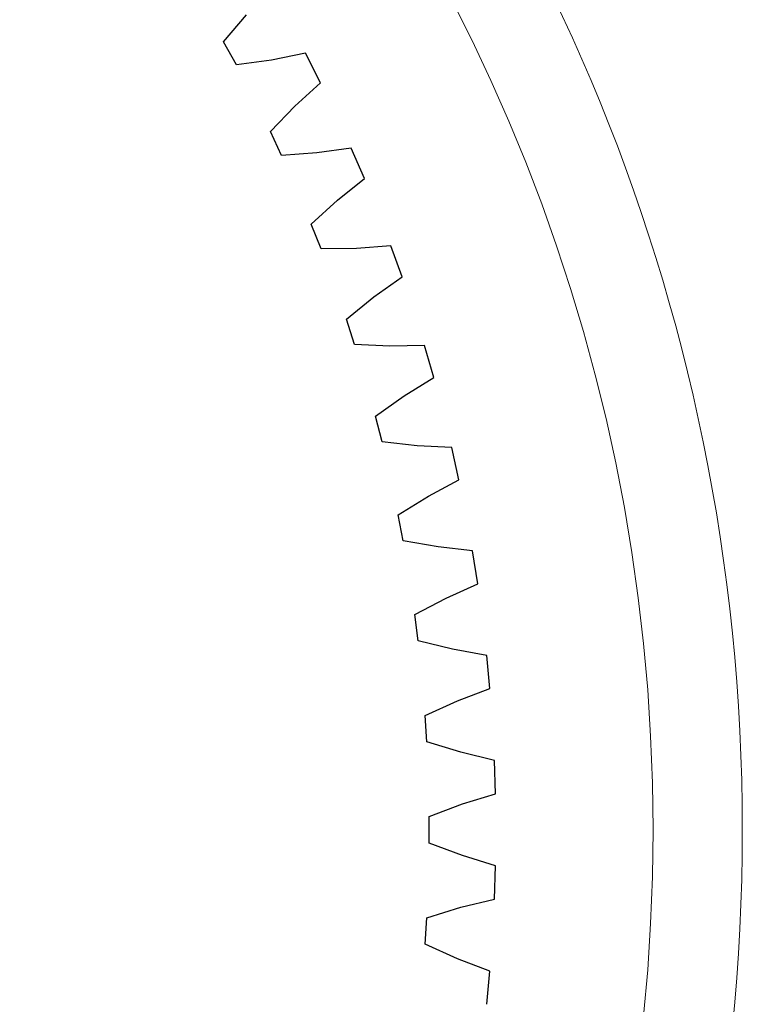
# Model space of a CAD drawing. Header units: millimetres. Extents: x -108 to 163, y -154 to 166.
# Tile 110 of 138: x -18 to 3, y 96 to 125. Entities that reach past the tile are written whole.
import ezdxf

# ---------------------------------------------------------------- set-up
doc = ezdxf.new("R2010")
doc.units = ezdxf.units.MM
doc.header["$MEASUREMENT"] = 0
doc.layers.add('Layer 1', color=7, linetype='Continuous')

msp = doc.modelspace()

# ---------------------------------------------------------------- linework, layer by layer
at = {"layer": 'Layer 1', "color": 14, "lineweight": 9}
msp.add_ellipse((-52.5112, 101.0971), major_axis=(0, 55.8675), ratio=1, dxfattribs=at)
at = {"layer": 'Layer 1', "color": 52, "lineweight": 9}
msp.add_ellipse((-52.5112, 101.0971), major_axis=(53.2751, 0), ratio=0.9920038, dxfattribs=at)
at = {"layer": 'Layer 1', "lineweight": 25}
for points in [[(-11.7034, 123.9712), (-11.7034, 123.9712), (-11.0384, 124.7528), (-11.0384, 124.7528)], [(-11.332, 123.2957), (-11.332, 123.2957), (-11.7034, 123.9712), (-11.7034, 123.9712)], [(-9.3304, 123.6403), (-9.3304, 123.6403), (-10.3158, 123.4384), (-10.3158, 123.4384)], [(-8.8923, 122.7805), (-8.8923, 122.7805), (-9.3304, 123.6403), (-9.3304, 123.6403)], [(-10.3158, 123.4384), (-10.3158, 123.4384), (-11.3321, 123.2957), (-11.3321, 123.2957)], [(-9.6348, 122.102), (-9.6348, 122.102), (-8.8923, 122.7805), (-8.8923, 122.7805)], [(-10.3476, 121.3637), (-10.3476, 121.3637), (-9.6348, 122.102), (-9.6348, 122.102)], [(-10.0194, 120.6662), (-10.0194, 120.6662), (-10.3476, 121.3637), (-10.3476, 121.3637)], [(-8.0001, 120.8845), (-8.0001, 120.8845), (-8.9962, 120.7448), (-8.9962, 120.7448)], [(-7.6169, 119.9989), (-7.6169, 119.9989), (-8.0001, 120.8845), (-8.0001, 120.8845)], [(-8.9962, 120.7448), (-8.9962, 120.7448), (-10.0194, 120.6662), (-10.0194, 120.6662)], [(-8.4005, 119.3683), (-8.4005, 119.3683), (-7.6168, 119.9989), (-7.6168, 119.9989)], [(-9.1583, 118.6762), (-9.1583, 118.6762), (-8.4006, 119.3683), (-8.4006, 119.3683)], [(-8.8745, 117.9595), (-8.8745, 117.9595), (-9.1583, 118.6762), (-9.1583, 118.6762)], [(-6.8454, 118.0505), (-6.8454, 118.0505), (-7.8484, 117.9737), (-7.8484, 117.9737)], [(-6.5186, 117.1426), (-6.5186, 117.1426), (-6.8455, 118.0505), (-6.8455, 118.0505)], [(-7.8484, 117.9737), (-7.8484, 117.9737), (-8.8745, 117.9595), (-8.8745, 117.9595)], [(-7.3403, 116.5625), (-7.3403, 116.5625), (-6.5186, 117.1426), (-6.5186, 117.1426)], [(-8.14, 115.9194), (-8.14, 115.9194), (-7.3403, 116.5626), (-7.3403, 116.5626)], [(-7.9018, 115.1863), (-7.9018, 115.1863), (-8.14, 115.9194), (-8.14, 115.9194)], [(-6.8768, 115.136), (-6.8768, 115.136), (-7.9018, 115.1863), (-7.9018, 115.1863)], [(-5.871, 115.1497), (-5.871, 115.1497), (-6.8768, 115.136), (-6.8768, 115.136)], [(-5.6018, 114.2231), (-5.6018, 114.2231), (-5.871, 115.1497), (-5.871, 115.1497)], [(-6.4584, 113.6957), (-6.4584, 113.6957), (-5.6019, 114.2231), (-5.6019, 114.2231)], [(-7.2969, 113.1041), (-7.2969, 113.1041), (-6.4584, 113.6958), (-6.4584, 113.6958)], [(-7.1052, 112.3575), (-7.1052, 112.3575), (-7.2969, 113.1041), (-7.2969, 113.1041)], [(-6.0853, 112.2429), (-6.0853, 112.2429), (-7.1051, 112.3574), (-7.1051, 112.3574)], [(-5.0807, 112.1934), (-5.0807, 112.1934), (-6.0853, 112.2429), (-6.0853, 112.2429)], [(-4.8702, 111.2517), (-4.8702, 111.2517), (-5.0807, 112.1934), (-5.0807, 112.1934)], [(-5.7582, 110.7792), (-5.7582, 110.7792), (-4.8702, 111.2517), (-4.8702, 111.2517)], [(-6.6322, 110.2413), (-6.6322, 110.2413), (-5.7582, 110.7792), (-5.7582, 110.7792)], [(-6.4877, 109.4842), (-6.4877, 109.4842), (-6.6322, 110.2413), (-6.6322, 110.2413)], [(-5.4771, 109.3058), (-5.4771, 109.3058), (-6.4877, 109.4841), (-6.4877, 109.4841)], [(-4.4776, 109.1933), (-4.4776, 109.1933), (-5.4771, 109.3058), (-5.4771, 109.3058)], [(-4.3266, 108.2403), (-4.3266, 108.2403), (-4.4775, 109.1934), (-4.4775, 109.1934)], [(-5.2425, 107.8244), (-5.2425, 107.8244), (-4.3266, 108.2402), (-4.3266, 108.2402)], [(-6.1485, 107.3425), (-6.1485, 107.3425), (-5.2425, 107.8244), (-5.2425, 107.8244)], [(-6.0519, 106.5778), (-6.0519, 106.5778), (-6.1485, 107.3425), (-6.1485, 107.3425)], [(-5.0545, 106.3363), (-5.0545, 106.3363), (-6.0519, 106.5778), (-6.0519, 106.5778)], [(-4.064, 106.1613), (-4.064, 106.1613), (-5.0545, 106.3363), (-5.0545, 106.3363)], [(-3.9732, 105.2007), (-3.9732, 105.2007), (-4.064, 106.1614), (-4.064, 106.1614)], [(-4.9133, 104.8431), (-4.9133, 104.8431), (-3.9731, 105.2006), (-3.9731, 105.2006)], [(-5.8479, 104.4191), (-5.8479, 104.4191), (-4.9134, 104.8432), (-4.9134, 104.8432)], [(-5.7995, 103.6498), (-5.7995, 103.6498), (-5.8479, 104.4191), (-5.8479, 104.4191)], [(-4.8192, 103.3462), (-4.8192, 103.3462), (-5.7995, 103.6498), (-5.7995, 103.6498)], [(-3.8416, 103.1093), (-3.8416, 103.1093), (-4.8192, 103.3462), (-4.8192, 103.3462)], [(-3.8113, 102.1448), (-3.8113, 102.1448), (-3.8416, 103.1093), (-3.8416, 103.1093)], [(-4.772, 101.8471), (-4.772, 101.8471), (-3.8112, 102.1449), (-3.8112, 102.1449)], [(-5.7313, 101.4825), (-5.7313, 101.4825), (-4.772, 101.8471), (-4.772, 101.8471)], [(-5.7313, 100.7117), (-5.7313, 100.7117), (-5.7313, 101.4825), (-5.7313, 101.4825)], [(-4.772, 100.3471), (-4.772, 100.3471), (-5.7313, 100.7117), (-5.7313, 100.7117)], [(-3.8113, 100.0493), (-3.8113, 100.0493), (-4.772, 100.3471), (-4.772, 100.3471)], [(-3.8416, 99.0849), (-3.8416, 99.0849), (-3.8113, 100.0494), (-3.8113, 100.0494)], [(-4.8192, 98.848), (-4.8192, 98.848), (-3.8416, 99.0849), (-3.8416, 99.0849)], [(-5.7995, 98.5444), (-5.7995, 98.5444), (-4.8192, 98.848), (-4.8192, 98.848)], [(-5.8479, 97.7751), (-5.8479, 97.7751), (-5.7995, 98.5444), (-5.7995, 98.5444)], [(-4.9133, 97.351), (-4.9133, 97.351), (-5.8478, 97.7751), (-5.8478, 97.7751)], [(-3.9732, 96.9935), (-3.9732, 96.9935), (-4.9133, 97.351), (-4.9133, 97.351)], [(-4.064, 96.0329), (-4.064, 96.0329), (-3.9732, 96.9936), (-3.9732, 96.9936)]]:
    msp.add_open_spline(points, degree=3, dxfattribs=at)

doc.saveas('drawing.dxf')
